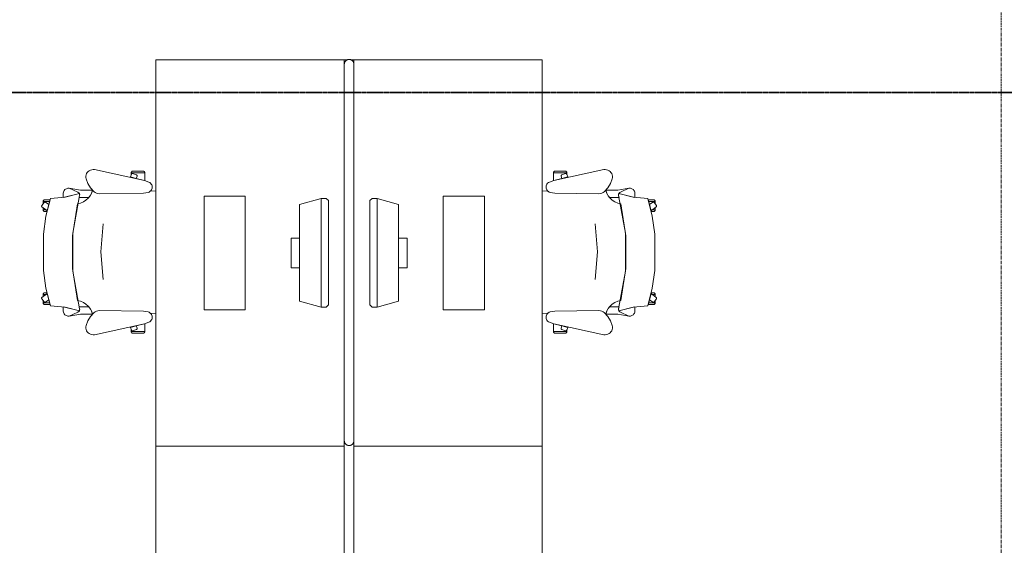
# Model space of a CAD drawing. Header units: millimetres. Extents: x -3388 to 301539, y -5590 to 54660.
# Tile 56 of 216: x 66135 to 70212, y 14024 to 16200. Entities that reach past the tile are written whole.
import ezdxf

# ---------------------------------------------------------------- set-up
doc = ezdxf.new("R2010")
doc.units = ezdxf.units.MM
doc.linetypes.add('doorsnede', pattern=[23, 10, -1, 0, -1, 10, -1])
doc.linetypes.add('stramienlijn', pattern=[21, 12, -3, 3, -3])
for name, color, linetype, lineweight in [('G-ANNO-SYMB', 111, 'Continuous', 50), ('I-FURN', 30, 'Continuous', 13), ('I-FURN-PNLS', 30, 'Continuous', 13), ('S-GRID', 1, 'Continuous', 9)]:
    doc.layers.add(name, color=color, linetype=linetype, lineweight=lineweight)

# ---------------------------------------------------------------- blocks, each defined once
blk = doc.blocks.new('82_FUS_WPB_AV_oth_werkplekken - wp_dubbel _4 pers_-369125-4e verdieping - bouwdeel 3_ 4_ 5')
at = {"layer": 'I-FURN-PNLS', "color": 8, "lineweight": 9}
for p, q in [((777.2, 20), (-781.3, 20)), ((2377.2, 20), (-781.3, 20)), ((-781.3, -20), (777.2, -20)), ((-781.3, -20), (2377.2, -20))]:
    blk.add_line(p, q, dxfattribs=at)
for points, knots in [([(-801.3, 0), (-801.3, 0.9), (-801.2, 2.3), (-800.9, 4.1), (-800.6, 5.3), (-800.2, 6.6), (-799.8, 7.8), (-799.2, 8.9), (-798.7, 10), (-798, 11.1), (-797.3, 12), (-796.6, 12.9), (-795.9, 13.8), (-795.1, 14.6), (-794, 15.5), (-792.8, 16.4), (-791.7, 17.1), (-790.5, 17.8), (-788.3, 18.8), (-785.2, 19.8), (-782.6, 20), (-781.3, 20)], [0, 0, 0, 0, 0.071429, 0.107143, 0.142857, 0.178571, 0.214286, 0.25, 0.285714, 0.321429, 0.357143, 0.392857, 0.428571, 0.464286, 0.5, 0.571429, 0.607143, 0.642857, 0.714286, 0.857143, 1, 1, 1, 1]), ([(-781.3, 20), (-782.6, 20), (-785.2, 19.8), (-788.3, 18.8), (-790.5, 17.8), (-791.7, 17.1), (-792.6, 16.6), (-793.4, 16), (-794.3, 15.3), (-795.1, 14.6), (-795.9, 13.8), (-796.6, 12.9), (-797.3, 12), (-798, 11.1), (-798.7, 10), (-799.2, 8.9), (-799.8, 7.8), (-800.2, 6.6), (-800.6, 5.3), (-800.9, 4.1), (-801.2, 2.3), (-801.3, 0.9), (-801.3, 0)], [-1, -1, -1, -1, -0.857143, -0.714286, -0.642857, -0.607143, -0.571429, -0.535714, -0.5, -0.464286, -0.428571, -0.392857, -0.357143, -0.321429, -0.285714, -0.25, -0.214286, -0.178571, -0.142857, -0.107143, -0.071429, 0, 0, 0, 0]), ([(-781.3, -20), (-782.6, -20), (-785.2, -19.8), (-788.3, -18.8), (-790.5, -17.8), (-791.7, -17.1), (-792.6, -16.6), (-793.4, -16), (-794.3, -15.3), (-795.1, -14.6), (-795.9, -13.8), (-796.6, -12.9), (-797.3, -12), (-798, -11.1), (-798.7, -10), (-799.2, -8.9), (-799.8, -7.8), (-800.2, -6.6), (-800.6, -5.3), (-800.9, -4.1), (-801.2, -2.3), (-801.3, -0.9), (-801.3, 0)], [0, 0, 0, 0, 0.142857, 0.285714, 0.357143, 0.392857, 0.428571, 0.464286, 0.5, 0.535714, 0.571429, 0.607143, 0.642857, 0.678571, 0.714286, 0.75, 0.785714, 0.821429, 0.857143, 0.892857, 0.928571, 1, 1, 1, 1]), ([(-801.3, 0), (-801.3, -0.9), (-801.2, -2.3), (-800.9, -4.1), (-800.6, -5.3), (-800.2, -6.6), (-799.8, -7.8), (-799.2, -8.9), (-798.7, -10), (-798, -11.1), (-797.1, -12.3), (-796.1, -13.5), (-795.1, -14.6), (-794.3, -15.3), (-793.4, -16), (-792.6, -16.6), (-791.7, -17.1), (-790.5, -17.8), (-788.3, -18.8), (-785.2, -19.8), (-782.6, -20), (-781.3, -20)], [-1, -1, -1, -1, -0.928571, -0.892857, -0.857143, -0.821429, -0.785714, -0.75, -0.714286, -0.678571, -0.642857, -0.571429, -0.535714, -0.5, -0.464286, -0.428571, -0.392857, -0.357143, -0.285714, -0.142857, 0, 0, 0, 0]), ([(777.2, 20), (778.5, 20), (781.1, 19.8), (784.2, 18.8), (786.3, 17.8), (787.5, 17.1), (788.4, 16.6), (789.3, 16), (790.1, 15.3), (790.9, 14.6), (791.7, 13.8), (792.5, 12.9), (793.2, 12), (793.9, 11.1), (794.5, 10), (795.1, 8.9), (795.6, 7.8), (796.1, 6.6), (796.5, 5.3), (796.8, 4.1), (797.1, 2.3), (797.2, 0.9), (797.2, 0)], [0, 0, 0, 0, 0.142857, 0.285714, 0.357143, 0.392857, 0.428571, 0.464286, 0.5, 0.535714, 0.571429, 0.607143, 0.642857, 0.678571, 0.714286, 0.75, 0.785714, 0.821429, 0.857143, 0.892857, 0.928571, 1, 1, 1, 1]), ([(797.2, 0), (797.2, -0.9), (797.1, -2.3), (796.8, -4.1), (796.5, -5.3), (796.1, -6.6), (795.6, -7.8), (795.1, -8.9), (794.5, -10), (793.9, -11.1), (793.2, -12), (792.5, -12.9), (791.7, -13.8), (790.9, -14.6), (789.8, -15.5), (788.7, -16.4), (787.5, -17.1), (786.3, -17.8), (784.2, -18.8), (781.1, -19.8), (778.5, -20), (777.2, -20)], [0, 0, 0, 0, 0.071429, 0.107143, 0.142857, 0.178571, 0.214286, 0.25, 0.285714, 0.321429, 0.357143, 0.392857, 0.428571, 0.464286, 0.5, 0.571429, 0.607143, 0.642857, 0.714286, 0.857143, 1, 1, 1, 1]), ([(2377.2, 20), (2378.5, 20), (2381.1, 19.8), (2384.2, 18.8), (2386.3, 17.8), (2387.5, 17.1), (2388.4, 16.6), (2389.3, 16), (2390.1, 15.3), (2390.9, 14.6), (2391.7, 13.8), (2392.5, 12.9), (2393.2, 12), (2393.9, 11.1), (2394.5, 10), (2395.1, 8.9), (2395.6, 7.8), (2396.1, 6.6), (2396.5, 5.3), (2396.8, 4.1), (2397.1, 2.3), (2397.2, 0.9), (2397.2, 0)], [0, 0, 0, 0, 0.142857, 0.285714, 0.357143, 0.392857, 0.428571, 0.464286, 0.5, 0.535714, 0.571429, 0.607143, 0.642857, 0.678571, 0.714286, 0.75, 0.785714, 0.821429, 0.857143, 0.892857, 0.928571, 1, 1, 1, 1]), ([(2397.2, 0), (2397.2, -0.9), (2397.1, -2.3), (2396.8, -4.1), (2396.5, -5.3), (2396.1, -6.6), (2395.6, -7.8), (2395.1, -8.9), (2394.5, -10), (2393.9, -11.1), (2393.2, -12), (2392.5, -12.9), (2391.7, -13.8), (2390.9, -14.6), (2389.8, -15.5), (2388.7, -16.4), (2387.5, -17.1), (2386.3, -17.8), (2384.2, -18.8), (2381.1, -19.8), (2378.5, -20), (2377.2, -20)], [0, 0, 0, 0, 0.071429, 0.107143, 0.142857, 0.178571, 0.214286, 0.25, 0.285714, 0.321429, 0.357143, 0.392857, 0.428571, 0.464286, 0.5, 0.571429, 0.607143, 0.642857, 0.714286, 0.857143, 1, 1, 1, 1])]:
    blk.add_open_spline(points, degree=3, knots=knots, dxfattribs=at)
blk = doc.blocks.new('82_FU_WPB_SH_oth_bureau dubbel - overleg 2p 1600x1600x700-362884-4e verdieping - bouwdeel 3_ 4_ 5')
at = {"layer": 'I-FURN', "color": 8, "lineweight": 9}
for p, q in [((-800, 820), (-800, 40)), ((800, 820), (-800, 820)), ((800, 820), (-800, 820)), ((-800, 820), (-800, 40)), ((800, 40), (800, 820)), ((800, 40), (800, 820)), ((-235, 580), (-235, 410)), ((235, 580), (-235, 580)), ((235, 410), (235, 580)), ((-235, 410), (235, 410)), ((-60.8, 260), (-60.8, 225)), ((60.8, 260), (-60.8, 260)), ((60.8, 225), (60.8, 260)), ((-226.2, 135.5), (-201.2, 225)), ((-201.2, 225), (198.8, 225)), ((198.8, 225), (223.8, 135.5)), ((-226.2, 135.5), (223.8, 135.5)), ((-226.2, 115.5), (-226.2, 135.5)), ((223.8, 135.5), (223.8, 115.5)), ((-217, 105.5), (-226.2, 115.5)), ((214.5, 105.5), (-217, 105.5)), ((223.8, 115.5), (214.5, 105.5)), ((-800, 40), (-800, 26.8)), ((-800, 40), (-781.3, 40)), ((-800, 40), (-781.3, 40)), ((-800, 13.2), (-800, 0)), ((-800, 0), (-781.3, 0)), ((-800, -780), (-800, 0)), ((800, 0), (800, -780)), ((-781.3, 0), (-800, 0)), ((-800, 0), (-800, -780)), ((800, -780), (800, 0)), ((-217, -65.5), (-226.2, -75.5)), ((-226.2, -75.5), (-226.2, -95.5)), ((214.5, -65.5), (-217, -65.5)), ((223.8, -75.5), (214.5, -65.5)), ((223.8, -95.5), (223.8, -75.5)), ((-226.2, -95.5), (-201.2, -185)), ((-226.2, -95.5), (223.8, -95.5)), ((198.8, -185), (223.8, -95.5)), ((-201.2, -185), (198.8, -185)), ((-60.8, -220), (-60.8, -185)), ((60.8, -185), (60.8, -220)), ((60.8, -220), (-60.8, -220)), ((-235, -580), (-235, -410)), ((-235, -410), (235, -410)), ((235, -410), (235, -580)), ((235, -580), (-235, -580)), ((800, -780), (-800, -780)), ((-800, -780), (800, -780))]:
    blk.add_line(p, q, dxfattribs=at)
blk = doc.blocks.new('82_FU_WPB_SH_oth_bureaustoel - Medachair_dwg-4535414-4e verdieping - bouwdeel 3_ 4_ 5')
at = {"layer": 'I-FURN', "color": 8, "lineweight": 9, "flags": 128}
for points in [[(892.889, 168.223), (890.967, 168.059), (889.043, 168.196), (887.164, 168.631), (885.376, 169.354), (900.733, 228.425), (905.902, 289.24), (978.561, 307.639), (1052.71, 318.565), (1203.12, 318.565), (1277.28, 307.639), (1349.93, 289.24), (1355.1, 228.425), (1370.46, 169.354), (1368.67, 168.631), (1366.79, 168.196), (1364.87, 168.059), (1362.95, 168.223), (1207.14, 197.058), (1048.69, 197.058)], [(918.125, 319.565), (927.701, 319.565), (921.833, 315.302), (921.252, 314.785), (920.782, 314.165), (920.443, 313.465), (920.246, 312.713), (920.201, 311.936), (920.307, 311.165), (920.562, 310.431), (920.955, 309.759), (930.663, 296.398), (918.125, 292.89), (918.125, 319.565), (918.125, 292.89), (910.828, 290.739), (910.828, 312.214), (910.93, 313.488), (911.254, 314.724), (911.788, 315.885), (912.516, 316.936), (913.416, 317.843), (914.461, 318.579), (915.618, 319.121), (916.852, 319.453)], [(940.758, 324.147), (956.25, 302.822), (930.663, 296.398), (920.955, 309.759), (920.562, 310.431), (920.307, 311.165), (920.201, 311.936), (920.246, 312.713), (920.443, 313.465), (920.782, 314.165), (921.252, 314.785), (921.833, 315.302), (935.215, 325.024), (935.808, 325.381), (936.454, 325.628), (937.133, 325.76), (937.824, 325.773), (938.507, 325.664), (939.161, 325.439), (939.766, 325.104), (940.304, 324.669)], [(952.817, 319.565), (944.086, 319.565), (952.817, 307.547)], [(956.25, 302.822), (960.114, 303.709), (960.114, 312.214), (960.012, 313.488), (959.689, 314.724), (959.155, 315.885), (958.427, 316.936), (957.526, 317.842), (956.482, 318.578), (955.325, 319.121), (954.091, 319.453), (952.817, 319.565), (952.817, 307.547)], [(1299.59, 302.822), (1295.72, 303.709), (1295.72, 312.214), (1295.82, 313.488), (1296.15, 314.724), (1296.68, 315.885), (1297.41, 316.936), (1298.31, 317.842), (1299.35, 318.578), (1300.51, 319.121), (1301.75, 319.453), (1303.02, 319.565), (1303.02, 307.547)], [(1315.08, 324.147), (1299.59, 302.822), (1325.17, 296.398), (1334.88, 309.759), (1335.27, 310.431), (1335.53, 311.165), (1335.64, 311.936), (1335.59, 312.713), (1335.39, 313.465), (1335.05, 314.165), (1334.58, 314.785), (1334, 315.302), (1320.62, 325.024), (1319.95, 325.418), (1319.21, 325.673), (1318.44, 325.779), (1317.67, 325.733), (1316.92, 325.537), (1316.22, 325.197), (1315.6, 324.728)], [(1303.02, 319.565), (1311.75, 319.565), (1303.02, 307.547)], [(1337.71, 319.565), (1328.13, 319.565), (1334, 315.302), (1334.58, 314.785), (1335.05, 314.165), (1335.39, 313.465), (1335.59, 312.713), (1335.64, 311.936), (1335.53, 311.165), (1335.27, 310.431), (1334.88, 309.759), (1325.17, 296.398), (1337.71, 292.89), (1337.71, 319.565), (1337.71, 292.89), (1345.01, 290.739), (1345.01, 312.214), (1344.91, 313.488), (1344.58, 314.724), (1344.05, 315.885), (1343.32, 316.936), (1342.42, 317.843), (1341.38, 318.579), (1340.22, 319.121), (1338.98, 319.453)], [(885.376, 169.354), (901.933, 235.905), (883.884, 235.905), (878.925, 235.405), (875.362, 233.856), (872.064, 231.801), (869.103, 229.285), (866.877, 226.428), (865.11, 223.266), (863.842, 219.874), (863.209, 217.007), (863.006, 214.077), (863.24, 211.15), (879.412, 175.835), (880.431, 173.831), (881.796, 172.044), (883.463, 170.535)], [(871.242, 164.405), (863.24, 211.15), (879.412, 175.835), (880.505, 173.714), (881.986, 171.843), (883.8, 170.291), (885.878, 169.118), (888.143, 168.366), (890.51, 168.064), (892.892, 168.223), (901.41, 170.576), (901.218, 129.572), (891.954, 123.132), (881.803, 118.206), (871.01, 114.916)], [(1362.94, 168.223), (1354.43, 170.576), (1354.62, 129.572), (1363.88, 123.132), (1374.03, 118.206), (1384.83, 114.916), (1384.59, 164.405), (1392.6, 211.15), (1376.42, 175.835), (1375.41, 173.831), (1374.04, 172.044), (1372.37, 170.535), (1370.46, 169.354), (1368.67, 168.631), (1366.79, 168.196), (1364.87, 168.059)], [(824.403, 141.678), (818.953, 142.657), (813.415, 142.634), (807.972, 141.609), (802.805, 139.617), (798.084, 136.723), (793.963, 133.023), (790.58, 128.638), (788.046, 123.714), (786.445, 118.413), (785.829, 112.909), (786.219, 107.385), (831.099, -100.079), (837.63, -118.572), (839.728, -122.329), (842.495, -125.624), (845.834, -128.337), (849.625, -130.373), (853.732, -131.657), (858.007, -132.144), (862.297, -131.816), (866.449, -130.686), (870.313, -128.793), (873.751, -126.206), (876.639, -123.017), (878.875, -119.341), (880.377, -115.309), (883.676, -96.3046), (886.374, 87.0952), (885.563, 92.9865), (883.773, 98.6577), (881.055, 103.947), (877.488, 108.705), (862.019, 123.036), (844.106, 134.163)], [(1369.46, 87.0952), (1372.16, -96.3046), (1375.46, -115.309), (1376.96, -119.341), (1379.2, -123.017), (1382.09, -126.206), (1385.52, -128.793), (1389.39, -130.686), (1393.54, -131.816), (1397.83, -132.144), (1402.1, -131.657), (1406.21, -130.373), (1410, -128.337), (1413.34, -125.624), (1416.11, -122.329), (1418.21, -118.572), (1424.74, -100.079), (1469.62, 107.385), (1470.01, 112.909), (1469.39, 118.413), (1467.79, 123.714), (1465.26, 128.638), (1461.87, 133.023), (1457.75, 136.723), (1453.03, 139.617), (1447.86, 141.609), (1442.42, 142.634), (1436.88, 142.657), (1431.43, 141.678), (1411.73, 134.163), (1393.82, 123.036), (1378.35, 108.705), (1374.78, 103.947), (1372.06, 98.6577), (1370.27, 92.9865)], [(799.562, -101.355), (799.562, -45.6211), (798.289, -45.733), (797.055, -46.0653), (795.898, -46.6078), (794.853, -47.3438), (793.953, -48.2507), (793.225, -49.3008), (792.691, -50.4619), (792.368, -51.6983), (792.265, -52.9721), (792.265, -94.1338), (792.419, -95.5465), (792.843, -96.9028), (793.521, -98.1512), (794.429, -99.2443), (795.532, -100.141), (796.787, -100.807), (798.148, -101.216)], [(799.562, -45.5991), (807.31, -45.5991), (805.271, -46.2618), (804.634, -46.532), (804.054, -46.9088), (803.548, -47.3805), (803.132, -47.9329), (802.818, -48.5492), (802.616, -49.2106), (802.531, -49.8971), (802.568, -50.5879), (802.723, -51.2618), (807.834, -66.993), (808.146, -67.7056), (808.591, -68.3438), (809.152, -68.8829), (809.807, -69.3023), (810.531, -69.5858), (811.297, -69.7226), (812.075, -69.7073), (812.834, -69.5406), (822.297, -66.4659), (831.099, -100.057), (831.452, -101.333), (799.562, -101.333)], [(816.415, -42.6409), (805.266, -46.2635), (804.629, -46.5337), (804.049, -46.9104), (803.543, -47.3822), (803.127, -47.9346), (802.813, -48.5508), (802.61, -49.2123), (802.526, -49.8988), (802.562, -50.5895), (802.718, -51.2635), (807.829, -66.9946), (808.141, -67.7073), (808.586, -68.3455), (809.147, -68.8846), (809.802, -69.304), (810.526, -69.5875), (811.292, -69.7243), (812.07, -69.709), (812.829, -69.5423), (822.292, -66.4676)], [(1456.27, -45.5991), (1448.53, -45.5991), (1450.57, -46.2618), (1451.2, -46.532), (1451.78, -46.9088), (1452.29, -47.3805), (1452.7, -47.9329), (1453.02, -48.5492), (1453.22, -49.2106), (1453.3, -49.8971), (1453.27, -50.5879), (1453.11, -51.2618), (1448, -66.993), (1447.73, -67.6297), (1447.35, -68.2097), (1446.88, -68.7156), (1446.33, -69.1319), (1445.71, -69.4459), (1445.05, -69.6481), (1444.37, -69.7324), (1443.68, -69.6962), (1443, -69.5406), (1433.54, -66.4659), (1424.74, -100.057), (1424.38, -101.333), (1456.27, -101.333)], [(1439.42, -42.6409), (1450.57, -46.2635), (1451.21, -46.5337), (1451.79, -46.9104), (1452.29, -47.3822), (1452.71, -47.9346), (1453.02, -48.5508), (1453.23, -49.2123), (1453.31, -49.8988), (1453.27, -50.5895), (1453.12, -51.2635), (1448.01, -66.9946), (1447.69, -67.7073), (1447.25, -68.3455), (1446.69, -68.8846), (1446.03, -69.304), (1445.31, -69.5875), (1444.54, -69.7243), (1443.77, -69.709), (1443.01, -69.5423), (1433.54, -66.4676)], [(1456.27, -101.355), (1456.27, -45.6211), (1457.55, -45.733), (1458.78, -46.0653), (1459.94, -46.6078), (1460.98, -47.3438), (1461.88, -48.2507), (1462.61, -49.3008), (1463.14, -50.4619), (1463.47, -51.6983), (1463.57, -52.9721), (1463.57, -94.1338), (1463.42, -95.5465), (1462.99, -96.9028), (1462.31, -98.1512), (1461.41, -99.2443), (1460.3, -100.141), (1459.05, -100.807), (1457.69, -101.216)]]:
    blk.add_lwpolyline(points, close=True, dxfattribs=at)
for points in [[(1391.99, 219.874), (1392.63, 217.007), (1392.83, 214.077), (1392.6, 211.15), (1392.83, 214.077), (1392.63, 217.007), (1391.99, 219.874), (1390.73, 223.267), (1388.96, 226.428), (1386.73, 229.285), (1383.77, 231.802), (1380.47, 233.857), (1376.91, 235.406), (1371.95, 235.905), (1353.9, 235.905), (1370.46, 169.354), (1372.37, 170.535), (1374.04, 172.044), (1375.41, 173.831), (1376.42, 175.835), (1392.6, 211.15)], [(1375.46, -115.309), (1372.16, -96.3046), (1369.46, 87.0952), (1370.27, 92.9865), (1372.06, 98.6577), (1374.78, 103.947), (1378.35, 108.705), (1384.43, 115.005), (1372.33, 118.902), (1361.09, 124.852), (1351.07, 132.673), (1342.56, 142.125), (1335.84, 152.917), (1331.11, 164.717), (1328.51, 177.162), (1195.33, 198.061), (1060.51, 198.061), (927.325, 177.162), (924.726, 164.717), (919.993, 152.917), (913.272, 142.125), (904.769, 132.673), (894.746, 124.852), (883.511, 118.902), (871.409, 115.005), (877.488, 108.705), (881.055, 103.947), (883.773, 98.6577), (885.563, 92.9865), (886.374, 87.0952), (883.676, -96.3046), (880.377, -115.309), (879.012, -119.052), (877.014, -122.499), (874.445, -125.544), (874.7616, -147.7067)], [(1241.01, 70.5866), (1126.01, 80.6836), (1011.01, 70.5866)], [(1381.0744, -147.7067), (1381.39, -125.544), (1378.82, -122.499), (1376.82, -119.052), (1375.46, -115.309)]]:
    blk.add_lwpolyline(points, dxfattribs=at)
blk = doc.blocks.new('82_FU_WPB_SH_oth_bureaustoel - 82_FU_WPB_SH_oth_bureaustoel-362900-4e verdieping - bouwdeel 3_ 4_ 5')
blk.add_blockref('82_FU_WPB_SH_oth_bureaustoel - Medachair_dwg-4535414-4e verdieping - bouwdeel 3_ 4_ 5', (-1131.3, 47.7))
blk = doc.blocks.new('82_FU_WPB_SH_oth_bureaustoel - 82_FU_WPB_SH_oth_bureaustoel-4536425-4e verdieping - bouwdeel 3_ 4_ 5')
at = {"extrusion": (0, 0, -1), "zscale": -1, "rotation": 180}
blk.add_blockref('82_FU_WPB_SH_oth_bureaustoel - Medachair_dwg-4535414-4e verdieping - bouwdeel 3_ 4_ 5', (1131.3, -47.7), dxfattribs=at)
blk = doc.blocks.new('82_FU_WPB_SH_oth_bureau dubbel - overleg 2p 1600x1600x700-V264-4e verdieping - bouwdeel 3_ 4_ 5')
at = {"layer": 'I-FURN', "color": 8, "lineweight": 9}
for p, q in [((-800, 820), (-800, 40)), ((800, 820), (-800, 820)), ((800, 820), (-800, 820)), ((-800, 820), (-800, 40)), ((800, 40), (800, 820)), ((800, 40), (800, 820)), ((-235, 580), (-235, 410)), ((235, 580), (-235, 580)), ((235, 410), (235, 580)), ((-235, 410), (235, 410)), ((-60.8, 260), (-60.8, 225)), ((60.8, 260), (-60.8, 260)), ((60.8, 225), (60.8, 260)), ((-226.2, 135.5), (-201.2, 225)), ((-201.2, 225), (198.8, 225)), ((198.8, 225), (223.8, 135.5)), ((-226.2, 135.5), (223.8, 135.5)), ((-226.2, 115.5), (-226.2, 135.5)), ((223.8, 135.5), (223.8, 115.5)), ((-217, 105.5), (-226.2, 115.5)), ((214.5, 105.5), (-217, 105.5)), ((223.8, 115.5), (214.5, 105.5)), ((-800, -780), (-800, 0)), ((777.2, 40), (800, 40)), ((777.2, 40), (800, 40)), ((777.2, 0), (800, 0)), ((800, 40), (800, 0)), ((800, 0), (800, -780)), ((-800, 0), (-800, -780)), ((800, 0), (777.2, 0)), ((800, -780), (800, 0)), ((-217, -65.5), (-226.2, -75.5)), ((-226.2, -75.5), (-226.2, -95.5)), ((214.5, -65.5), (-217, -65.5)), ((223.8, -75.5), (214.5, -65.5)), ((223.8, -95.5), (223.8, -75.5)), ((-226.2, -95.5), (-201.2, -185)), ((-226.2, -95.5), (223.8, -95.5)), ((198.8, -185), (223.8, -95.5)), ((-201.2, -185), (198.8, -185)), ((-60.8, -220), (-60.8, -185)), ((60.8, -185), (60.8, -220)), ((60.8, -220), (-60.8, -220)), ((-235, -580), (-235, -410)), ((-235, -410), (235, -410)), ((235, -410), (235, -580)), ((235, -580), (-235, -580)), ((800, -780), (-800, -780)), ((-800, -780), (800, -780))]:
    blk.add_line(p, q, dxfattribs=at)
blk = doc.blocks.new('Stadhuis Zoetermeer_OTH_interieur_rvt-1-4e verdieping - bouwdeel 3_ 4_ 5')
at = {"color": 8, "lineweight": 9, "rotation": 270.0000000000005}
for name, p in [('82_FU_WPB_SH_oth_bureau dubbel - overleg 2p 1600x1600x700-362884-4e verdieping - bouwdeel 3_ 4_ 5', (67479.2, 15234.2)), ('82_FUS_WPB_AV_oth_werkplekken - wp_dubbel _4 pers_-369125-4e verdieping - bouwdeel 3_ 4_ 5', (67499.2, 15234.2)), ('82_FU_WPB_SH_oth_bureaustoel - 82_FU_WPB_SH_oth_bureaustoel-4536425-4e verdieping - bouwdeel 3_ 4_ 5', (66599.2, 15234.2)), ('82_FU_WPB_SH_oth_bureaustoel - 82_FU_WPB_SH_oth_bureaustoel-362900-4e verdieping - bouwdeel 3_ 4_ 5', (68399.2, 15234.2)), ('82_FU_WPB_SH_oth_bureau dubbel - overleg 2p 1600x1600x700-V264-4e verdieping - bouwdeel 3_ 4_ 5', (67479.2, 13634.2))]:
    blk.add_blockref(name, p, dxfattribs=at)

msp = doc.modelspace()

# ---------------------------------------------------------------- linework, layer by layer
at = {"layer": 'G-ANNO-SYMB', "linetype": 'doorsnede', "lineweight": 35}
msp.add_line((11312.8601, 15899.0603), (131831.2903, 15899.0603), dxfattribs=at)
at = {"layer": 'S-GRID', "linetype": 'stramienlijn'}
msp.add_line((70200, 54659.8316), (70200, -4400), dxfattribs=at)

# ---------------------------------------------------------------- block references
at = {"lineweight": 5}
msp.add_blockref('Stadhuis Zoetermeer_OTH_interieur_rvt-1-4e verdieping - bouwdeel 3_ 4_ 5', (0, 0), dxfattribs=at)

doc.saveas('drawing.dxf')
